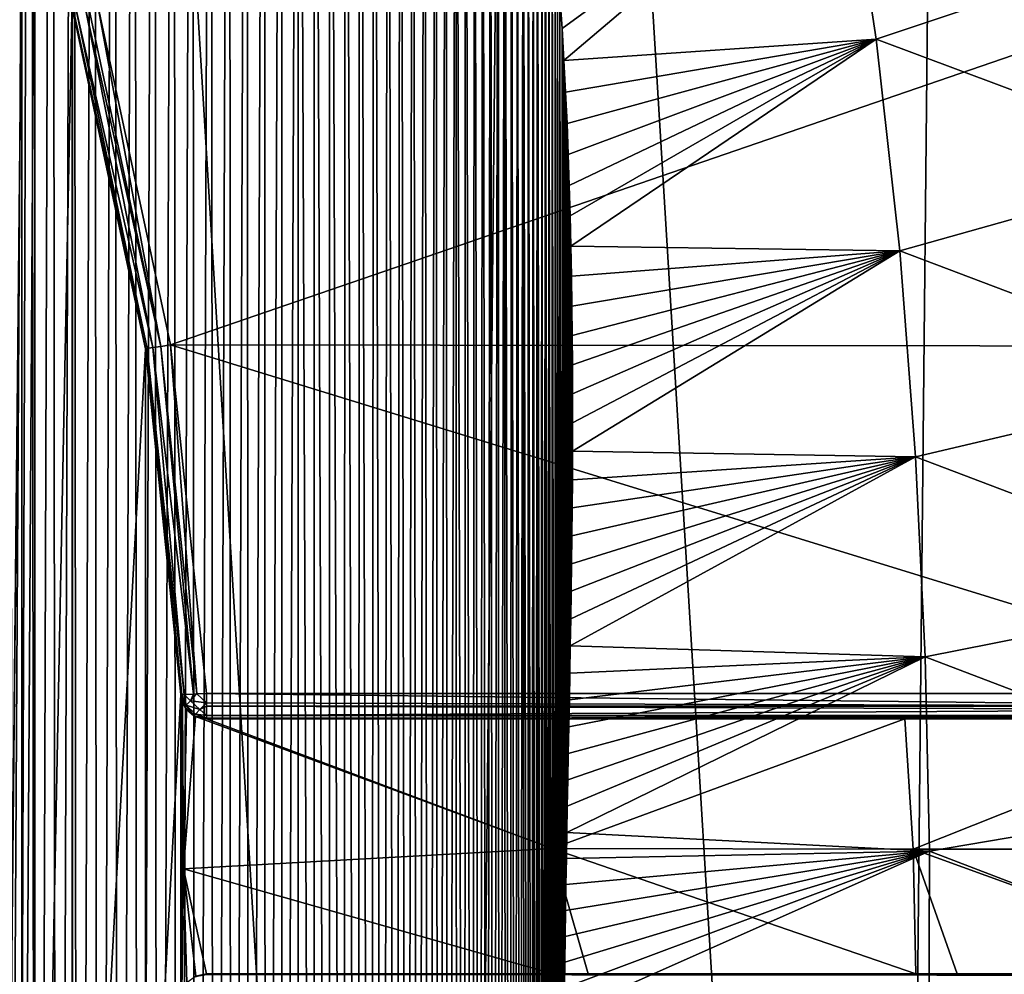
# Model space of a CAD drawing. Extents: x 0 to 500, y -78 to 1006.
# Tile 53 of 256: x 112.73 to 120.45, y -46 to -38.51. Entities that reach past the tile are written whole.
import ezdxf

# ---------------------------------------------------------------- set-up
doc = ezdxf.new("R2010")
doc.units = 0
doc.header["$LTSCALE"] = 65.185185
for name, color, linetype in [('252', 7, 'CONTINUOUS'), ('253', 7, 'CONTINUOUS'), ('257', 7, 'CONTINUOUS'), ('296', 7, 'CONTINUOUS'), ('301', 7, 'CONTINUOUS'), ('302', 7, 'CONTINUOUS'), ('309', 7, 'CONTINUOUS'), ('316', 7, 'CONTINUOUS'), ('321', 7, 'CONTINUOUS'), ('332', 7, 'CONTINUOUS'), ('338', 7, 'CONTINUOUS'), ('339', 7, 'CONTINUOUS'), ('340', 7, 'CONTINUOUS'), ('341', 7, 'CONTINUOUS'), ('354', 7, 'CONTINUOUS'), ('365', 7, 'CONTINUOUS'), ('378', 7, 'CONTINUOUS')]:
    doc.layers.add(name, color=color, linetype=linetype)

msp = doc.modelspace()

# ---------------------------------------------------------------- linework, layer by layer
at = {"layer": '252', "color": 7, "linetype": 'CONTINUOUS'}
for points in [[(112.3874, -73.3231), (112.935, -18.9318), (108.9773, -17.3747), (112.3874, -73.3231)], [(112.3874, -73.3231), (116.1267, -71.2968), (112.935, -18.9318), (112.3874, -73.3231)], [(116.1267, -71.2968), (116.6327, -21.033), (112.935, -18.9318), (116.1267, -71.2968)], [(116.1267, -71.2968), (119.5419, -68.7622), (116.6327, -21.033), (116.1267, -71.2968)], [(119.5419, -68.7622), (119.9962, -23.6359), (116.6327, -21.033), (119.5419, -68.7622)], [(119.5419, -68.7622), (122.5643, -65.77), (119.9962, -23.6359), (119.5419, -68.7622)], [(122.5643, -65.77), (122.9577, -26.6883), (119.9962, -23.6359), (122.5643, -65.77)]]:
    msp.add_3dface(points, dxfattribs=at)
at = {"layer": '253', "color": 7, "linetype": 'CONTINUOUS'}
for points in [[(112.6508, -36.7585, -19), (112.7436, -36.8033, -19), (112.6508, -53.2415, -19), (112.6508, -36.7585, -19)], [(112.6508, -53.2415, -19), (112.7436, -36.8033, -19), (112.7436, -53.1967, -19), (112.6508, -53.2415, -19)], [(112.7436, -36.8033, -19), (112.8463, -36.7959, -19), (112.7436, -53.1967, -19), (112.7436, -36.8033, -19)], [(112.7436, -53.1967, -19), (112.8463, -36.7959, -19), (112.8463, -53.2041, -19), (112.7436, -53.1967, -19)], [(112.8463, -36.7959, -19), (113.1399, -38.3312, -19), (112.8463, -53.2041, -19), (112.8463, -36.7959, -19)], [(113.1399, -38.3312, -19), (113.1399, -51.6688, -19), (112.8463, -53.2041, -19), (113.1399, -38.3312, -19)], [(113.1414, -38.4305, -19), (113.1399, -51.6688, -19), (113.1399, -38.3312, -19), (113.1414, -38.4305, -19)], [(113.1414, -51.5695, -19), (113.1399, -51.6688, -19), (113.1414, -38.4305, -19), (113.1414, -51.5695, -19)], [(113.7134, -41.0968, -19), (113.1414, -51.5695, -19), (113.1414, -38.4305, -19), (113.7134, -41.0968, -19)], [(113.7134, -48.9032, -19), (113.1414, -51.5695, -19), (113.7134, -41.0968, -19), (113.7134, -48.9032, -19)], [(113.9916, -43.8095, -19), (113.7134, -48.9032, -19), (113.7134, -41.0968, -19), (113.9916, -43.8095, -19)], [(113.9916, -46.1905, -19), (113.7134, -48.9032, -19), (113.9916, -43.8095, -19), (113.9916, -46.1905, -19)], [(114.0047, -43.8716, -19), (113.9916, -46.1905, -19), (113.9916, -43.8095, -19), (114.0047, -43.8716, -19)], [(113.9941, -46.1673, -19), (113.9916, -46.1905, -19), (114.0047, -43.8716, -19), (113.9941, -46.1673, -19)], [(113.9993, -46.1446, -19), (113.9941, -46.1673, -19), (114.0047, -43.8716, -19), (113.9993, -46.1446, -19)], [(114.0133, -45.1747, -19), (113.9993, -46.1446, -19), (114.0047, -43.8716, -19), (114.0133, -45.1747, -19)], [(114.0365, -43.9265, -19), (114.0133, -45.1747, -19), (114.0047, -43.8716, -19), (114.0365, -43.9265, -19)]]:
    msp.add_3dface(points, dxfattribs=at)
at = {"layer": '257', "color": 7, "linetype": 'CONTINUOUS'}
for points in [[(114.0133, -45.1747, -19), (114.0365, -43.9265, -19), (114.1056, -43.9806, -18.9999), (114.0133, -45.1747, -19)], [(116.9046, -45.016, -18.7521), (114.0133, -45.1747, -19), (114.1056, -43.9806, -18.9999), (116.9046, -45.016, -18.7521)], [(114.1914, -44, -18.9993), (116.9046, -45.016, -18.7521), (114.1056, -43.9806, -18.9999), (114.1914, -44, -18.9993)], [(116.8779, -44, -18.758), (116.9046, -45.016, -18.7521), (114.1914, -44, -18.9993), (116.8779, -44, -18.758)], [(117.184, -44, -18.7027), (119.6689, -44, -18.0287), (116.8779, -44, -18.758), (117.184, -44, -18.7027)], [(116.8779, -44, -18.758), (119.6689, -44, -18.0287), (116.9046, -45.016, -18.7521), (116.8779, -44, -18.758)], [(119.6689, -44, -18.0287), (119.7337, -45.0215, -18.0064), (116.9046, -45.016, -18.7521), (119.6689, -44, -18.0287)], [(120.0789, -44, -17.877), (122.3051, -44, -16.828), (119.6689, -44, -18.0287), (120.0789, -44, -17.877)], [(119.6689, -44, -18.0287), (122.3051, -44, -16.828), (119.7337, -45.0215, -18.0064), (119.6689, -44, -18.0287)], [(122.3051, -44, -16.828), (122.3957, -45.0213, -16.7837), (119.7337, -45.0215, -18.0064), (122.3051, -44, -16.828)], [(114.0133, -45.1747, -19), (116.9046, -45.016, -18.7521), (116.9091, -46, -18.7493), (114.0133, -45.1747, -19)], [(119.7337, -45.0215, -18.0064), (119.757, -46, -17.9957), (116.9046, -45.016, -18.7521), (119.7337, -45.0215, -18.0064)], [(116.9046, -45.016, -18.7521), (119.757, -46, -17.9957), (117.1858, -46, -18.699), (116.9046, -45.016, -18.7521)], [(116.9091, -46, -18.7493), (116.9046, -45.016, -18.7521), (117.1858, -46, -18.699), (116.9091, -46, -18.7493)], [(122.3957, -45.0213, -16.7837), (122.4315, -46, -16.7621), (119.7337, -45.0215, -18.0064), (122.3957, -45.0213, -16.7837)], [(119.7337, -45.0215, -18.0064), (122.4315, -46, -16.7621), (120.081, -46, -17.8755), (119.7337, -45.0215, -18.0064)], [(119.757, -46, -17.9957), (119.7337, -45.0215, -18.0064), (120.081, -46, -17.8755), (119.757, -46, -17.9957)], [(113.9993, -46.1446, -19), (114.0133, -45.1747, -19), (114.0396, -46.0697, -19), (113.9993, -46.1446, -19)], [(114.0133, -45.1747, -19), (116.9091, -46, -18.7493), (114.1914, -46, -18.9989), (114.0133, -45.1747, -19)], [(114.0396, -46.0697, -19), (114.0133, -45.1747, -19), (114.1081, -46.0182, -18.9997), (114.0396, -46.0697, -19)], [(114.1081, -46.0182, -18.9997), (114.0133, -45.1747, -19), (114.1914, -46, -18.9989), (114.1081, -46.0182, -18.9997)]]:
    msp.add_3dface(points, dxfattribs=at)
at = {"layer": '296', "color": 7, "linetype": 'CONTINUOUS'}
for points in [[(113.3344, -38.3779, -20), (121.5238, -38.4467, -20), (113.911, -41.0655, -20), (113.3344, -38.3779, -20)], [(121.5238, -38.4467, -20), (122.3725, -41.0749, -20), (113.911, -41.0655, -20), (121.5238, -38.4467, -20)], [(122.7868, -43.8, -20), (114.1914, -43.8, -20), (113.911, -41.0655, -20), (122.7868, -43.8, -20)], [(122.3725, -41.0749, -20), (122.7868, -43.8, -20), (113.911, -41.0655, -20), (122.3725, -41.0749, -20)]]:
    msp.add_3dface(points, dxfattribs=at)
at = {"layer": '301', "color": 7, "linetype": 'CONTINUOUS'}
for points in [[(116.8779, -44, -18.758), (114.1914, -44, -18.9993), (122.7868, -44, -19.8), (116.8779, -44, -18.758)], [(122.7868, -44, -19.8), (114.1914, -44, -18.9993), (114.1914, -44, -19.8), (122.7868, -44, -19.8)], [(117.184, -44, -18.7027), (116.8779, -44, -18.758), (122.7868, -44, -19.8), (117.184, -44, -18.7027)], [(119.6689, -44, -18.0287), (117.184, -44, -18.7027), (122.7868, -44, -19.8), (119.6689, -44, -18.0287)], [(120.0789, -44, -17.877), (119.6689, -44, -18.0287), (122.7868, -44, -19.8), (120.0789, -44, -17.877)], [(122.3051, -44, -16.828), (120.0789, -44, -17.877), (122.7868, -44, -19.8), (122.3051, -44, -16.828)]]:
    msp.add_3dface(points, dxfattribs=at)
at = {"layer": '302', "color": 7, "linetype": 'CONTINUOUS'}
for points in [[(113.7134, -41.0968, -19), (113.1414, -38.4305, -19), (113.7134, -41.0968, -19.8), (113.7134, -41.0968, -19)], [(113.7134, -41.0968, -19.8), (113.1414, -38.4305, -19), (113.1414, -38.4305, -19.8), (113.7134, -41.0968, -19.8)], [(113.9916, -43.8095, -19), (113.7134, -41.0968, -19), (113.9916, -43.8095, -19.8), (113.9916, -43.8095, -19)], [(113.9916, -43.8095, -19.8), (113.7134, -41.0968, -19), (113.7134, -41.0968, -19.8), (113.9916, -43.8095, -19.8)]]:
    msp.add_3dface(points, dxfattribs=at)
at = {"layer": '309', "color": 7, "linetype": 'CONTINUOUS'}
for points in [[(119.757, -46, -17.9957), (120.081, -46, -17.8755), (114.1914, -46, -19.8), (119.757, -46, -17.9957)], [(117.1858, -46, -18.699), (119.757, -46, -17.9957), (114.1914, -46, -19.8), (117.1858, -46, -18.699)], [(114.1914, -46, -19.8), (120.081, -46, -17.8755), (122.7868, -46, -19.8), (114.1914, -46, -19.8)], [(116.9091, -46, -18.7493), (117.1858, -46, -18.699), (114.1914, -46, -19.8), (116.9091, -46, -18.7493)], [(114.1914, -46, -18.9989), (116.9091, -46, -18.7493), (114.1914, -46, -19.8), (114.1914, -46, -18.9989)], [(122.4315, -46, -16.7621), (122.7868, -46, -16.5535), (120.081, -46, -17.8755), (122.4315, -46, -16.7621)], [(120.081, -46, -17.8755), (122.7868, -46, -16.5535), (122.7868, -46, -19.8), (120.081, -46, -17.8755)]]:
    msp.add_3dface(points, dxfattribs=at)
at = {"layer": '316', "color": 7, "linetype": 'CONTINUOUS'}
for points in [[(114.0047, -43.8716, -19), (113.9916, -43.8095, -19), (114.0215, -43.9054, -19.8), (114.0047, -43.8716, -19)], [(113.9916, -43.8095, -19), (113.9916, -43.8095, -19.8), (114.0215, -43.9054, -19.8), (113.9916, -43.8095, -19)], [(114.0365, -43.9265, -19), (114.0047, -43.8716, -19), (114.0215, -43.9054, -19.8), (114.0365, -43.9265, -19)], [(114.0943, -43.9748, -19.8), (114.0365, -43.9265, -19), (114.0215, -43.9054, -19.8), (114.0943, -43.9748, -19.8)], [(114.1056, -43.9806, -18.9999), (114.0365, -43.9265, -19), (114.0943, -43.9748, -19.8), (114.1056, -43.9806, -18.9999)], [(114.1914, -44, -19.8), (114.1056, -43.9806, -18.9999), (114.0943, -43.9748, -19.8), (114.1914, -44, -19.8)], [(114.1914, -44, -18.9993), (114.1056, -43.9806, -18.9999), (114.1914, -44, -19.8), (114.1914, -44, -18.9993)]]:
    msp.add_3dface(points, dxfattribs=at)
at = {"layer": '321', "color": 7, "linetype": 'CONTINUOUS'}
for points in [[(114.1081, -46.0182, -18.9997), (114.1914, -46, -18.9989), (114.0942, -46.0252, -19.8), (114.1081, -46.0182, -18.9997)], [(114.1914, -46, -18.9989), (114.1914, -46, -19.8), (114.0942, -46.0252, -19.8), (114.1914, -46, -18.9989)]]:
    msp.add_3dface(points, dxfattribs=at)
at = {"layer": '332', "color": 7, "linetype": 'CONTINUOUS'}
for points in [[(114.1914, -43.8, -20), (122.7868, -43.8, -20), (122.7868, -43.9, -19.9732), (114.1914, -43.8, -20)], [(114.1914, -43.8738, -19.9859), (114.1914, -43.8, -20), (122.7868, -43.9, -19.9732), (114.1914, -43.8738, -19.9859)], [(114.1914, -43.9, -19.9732), (114.1914, -43.8738, -19.9859), (122.7868, -43.9, -19.9732), (114.1914, -43.9, -19.9732)], [(114.1914, -43.9732, -19.9), (114.1914, -43.9, -19.9732), (122.7868, -43.9259, -19.9554), (114.1914, -43.9732, -19.9)], [(122.7868, -43.9259, -19.9554), (114.1914, -43.9, -19.9732), (122.7868, -43.9, -19.9732), (122.7868, -43.9259, -19.9554)], [(122.7868, -43.9732, -19.9), (114.1914, -43.9732, -19.9), (122.7868, -43.9259, -19.9554), (122.7868, -43.9732, -19.9)], [(114.1914, -43.9932, -19.8517), (114.1914, -43.9732, -19.9), (122.7868, -43.985, -19.8761), (114.1914, -43.9932, -19.8517)], [(122.7868, -43.985, -19.8761), (114.1914, -43.9732, -19.9), (122.7868, -43.9732, -19.9), (122.7868, -43.985, -19.8761)], [(122.7868, -44, -19.8), (114.1914, -43.9932, -19.8517), (122.7868, -43.985, -19.8761), (122.7868, -44, -19.8)], [(122.7868, -44, -19.8), (114.1914, -44, -19.8), (114.1914, -43.9932, -19.8517), (122.7868, -44, -19.8)]]:
    msp.add_3dface(points, dxfattribs=at)
at = {"layer": '338', "color": 7, "linetype": 'CONTINUOUS'}
for points in [[(113.2633, -38.3973, -19.9859), (113.3344, -38.3779, -20), (113.8354, -41.0775, -19.9848), (113.2633, -38.3973, -19.9859)], [(113.3344, -38.3779, -20), (113.911, -41.0655, -20), (113.8354, -41.0775, -19.9848), (113.3344, -38.3779, -20)], [(113.7134, -41.0968, -19.8), (113.1414, -38.4305, -19.8), (113.1479, -38.4287, -19.8517), (113.7134, -41.0968, -19.8)], [(113.1479, -38.4287, -19.8517), (113.1672, -38.4234, -19.8999), (113.7285, -41.0944, -19.8765), (113.1479, -38.4287, -19.8517)], [(113.7134, -41.0968, -19.8), (113.1479, -38.4287, -19.8517), (113.7285, -41.0944, -19.8765), (113.7134, -41.0968, -19.8)], [(113.1672, -38.4234, -19.8999), (113.2378, -38.4042, -19.9732), (113.7713, -41.0876, -19.9414), (113.1672, -38.4234, -19.8999)], [(113.1672, -38.4234, -19.8999), (113.7713, -41.0876, -19.9414), (113.7285, -41.0944, -19.8765), (113.1672, -38.4234, -19.8999)], [(113.2378, -38.4042, -19.9732), (113.2633, -38.3973, -19.9859), (113.8354, -41.0775, -19.9848), (113.2378, -38.4042, -19.9732)], [(113.2378, -38.4042, -19.9732), (113.8354, -41.0775, -19.9848), (113.7713, -41.0876, -19.9414), (113.2378, -38.4042, -19.9732)], [(113.7713, -41.0876, -19.9414), (113.8354, -41.0775, -19.9848), (114.0915, -43.8048, -19.9732), (113.7713, -41.0876, -19.9414)], [(113.8354, -41.0775, -19.9848), (113.911, -41.0655, -20), (114.1178, -43.8035, -19.9859), (113.8354, -41.0775, -19.9848)], [(114.0915, -43.8048, -19.9732), (113.8354, -41.0775, -19.9848), (114.1178, -43.8035, -19.9859), (114.0915, -43.8048, -19.9732)], [(113.911, -41.0655, -20), (114.1914, -43.8, -20), (114.1178, -43.8035, -19.9859), (113.911, -41.0655, -20)], [(113.9916, -43.8095, -19.8), (113.7134, -41.0968, -19.8), (113.7285, -41.0944, -19.8765), (113.9916, -43.8095, -19.8)], [(113.7285, -41.0944, -19.8765), (113.7713, -41.0876, -19.9414), (114.0184, -43.8082, -19.9), (113.7285, -41.0944, -19.8765)], [(113.9916, -43.8095, -19.8), (113.7285, -41.0944, -19.8765), (113.9984, -43.8092, -19.8517), (113.9916, -43.8095, -19.8)], [(113.9984, -43.8092, -19.8517), (113.7285, -41.0944, -19.8765), (114.0184, -43.8082, -19.9), (113.9984, -43.8092, -19.8517)], [(114.0184, -43.8082, -19.9), (113.7713, -41.0876, -19.9414), (114.0915, -43.8048, -19.9732), (114.0184, -43.8082, -19.9)]]:
    msp.add_3dface(points, dxfattribs=at)
at = {"layer": '339', "color": 7, "linetype": 'CONTINUOUS'}
for points in [[(114.0215, -43.9054, -19.8), (113.9916, -43.8095, -19.8), (113.9984, -43.8092, -19.8517), (114.0215, -43.9054, -19.8)], [(113.9984, -43.8092, -19.8517), (114.0184, -43.8082, -19.9), (114.0336, -43.8928, -19.8804), (113.9984, -43.8092, -19.8517)], [(114.0215, -43.9054, -19.8), (113.9984, -43.8092, -19.8517), (114.0336, -43.8928, -19.8804), (114.0215, -43.9054, -19.8)], [(114.0184, -43.8082, -19.9), (114.0915, -43.8048, -19.9732), (114.0676, -43.8571, -19.9463), (114.0184, -43.8082, -19.9)], [(114.0184, -43.8082, -19.9), (114.0676, -43.8571, -19.9463), (114.0336, -43.8928, -19.8804), (114.0184, -43.8082, -19.9)], [(114.0676, -43.8571, -19.9463), (114.1404, -43.9265, -19.9463), (114.0336, -43.8928, -19.8804), (114.0676, -43.8571, -19.9463)], [(114.1178, -43.8035, -19.9859), (114.1914, -43.8738, -19.9859), (114.0676, -43.8571, -19.9463), (114.1178, -43.8035, -19.9859)], [(114.0915, -43.8048, -19.9732), (114.1178, -43.8035, -19.9859), (114.0676, -43.8571, -19.9463), (114.0915, -43.8048, -19.9732)], [(114.1914, -43.8738, -19.9859), (114.1404, -43.9265, -19.9463), (114.0676, -43.8571, -19.9463), (114.1914, -43.8738, -19.9859)], [(114.1914, -43.8, -20), (114.1914, -43.8738, -19.9859), (114.1178, -43.8035, -19.9859), (114.1914, -43.8, -20)], [(114.0943, -43.9748, -19.8), (114.0215, -43.9054, -19.8), (114.0336, -43.8928, -19.8804), (114.0943, -43.9748, -19.8)], [(114.1063, -43.9622, -19.8804), (114.0943, -43.9748, -19.8), (114.0336, -43.8928, -19.8804), (114.1063, -43.9622, -19.8804)], [(114.1404, -43.9265, -19.9463), (114.1063, -43.9622, -19.8804), (114.0336, -43.8928, -19.8804), (114.1404, -43.9265, -19.9463)], [(114.1404, -43.9265, -19.9463), (114.1914, -43.9732, -19.9), (114.1063, -43.9622, -19.8804), (114.1404, -43.9265, -19.9463)], [(114.1914, -43.8738, -19.9859), (114.1914, -43.9, -19.9732), (114.1404, -43.9265, -19.9463), (114.1914, -43.8738, -19.9859)], [(114.1914, -43.9, -19.9732), (114.1914, -43.9732, -19.9), (114.1404, -43.9265, -19.9463), (114.1914, -43.9, -19.9732)], [(114.1914, -44, -19.8), (114.0943, -43.9748, -19.8), (114.1063, -43.9622, -19.8804), (114.1914, -44, -19.8)], [(114.1914, -43.9932, -19.8517), (114.1914, -44, -19.8), (114.1063, -43.9622, -19.8804), (114.1914, -43.9932, -19.8517)], [(114.1914, -43.9732, -19.9), (114.1914, -43.9932, -19.8517), (114.1063, -43.9622, -19.8804), (114.1914, -43.9732, -19.9)]]:
    msp.add_3dface(points, dxfattribs=at)
at = {"layer": '340', "color": 7, "linetype": 'CONTINUOUS'}
for points in [[(114.1914, -46, -19.8), (122.7868, -46, -19.8), (122.7868, -46.015, -19.8761), (114.1914, -46, -19.8)], [(114.1914, -46, -19.8), (122.7868, -46.015, -19.8761), (114.1914, -46.0068, -19.8517), (114.1914, -46, -19.8)]]:
    msp.add_3dface(points, dxfattribs=at)
at = {"layer": '341', "color": 7, "linetype": 'CONTINUOUS'}
msp.add_3dface([(114.0942, -46.0252, -19.8), (114.1914, -46, -19.8), (114.1914, -46.0068, -19.8517), (114.0942, -46.0252, -19.8)], dxfattribs=at)
at = {"layer": '354', "color": 7, "linetype": 'CONTINUOUS'}
for points in [[(112.8158, -25.8708, 20), (112.6453, -25.6397, 20), (112.6847, -66, 20), (112.8158, -25.8708, 20)], [(112.8535, -65.7614, 20), (112.8158, -25.8708, 20), (112.6847, -66, 20), (112.8535, -65.7614, 20)], [(112.9838, -26.1058, 20), (112.8158, -25.8708, 20), (112.8535, -65.7614, 20), (112.9838, -26.1058, 20)], [(113.0196, -65.5189, 20), (112.9838, -26.1058, 20), (112.8535, -65.7614, 20), (113.0196, -65.5189, 20)], [(113.1491, -26.3447, 20), (112.9838, -26.1058, 20), (113.0196, -65.5189, 20), (113.1491, -26.3447, 20)], [(113.1831, -65.2724, 20), (113.1491, -26.3447, 20), (113.0196, -65.5189, 20), (113.1831, -65.2724, 20)], [(113.3119, -26.5876, 20), (113.1491, -26.3447, 20), (113.1831, -65.2724, 20), (113.3119, -26.5876, 20)], [(113.3438, -65.0219, 20), (113.3119, -26.5876, 20), (113.1831, -65.2724, 20), (113.3438, -65.0219, 20)], [(113.4719, -26.8344, 20), (113.3119, -26.5876, 20), (113.3438, -65.0219, 20), (113.4719, -26.8344, 20)], [(113.5017, -64.7676, 20), (113.4719, -26.8344, 20), (113.3438, -65.0219, 20), (113.5017, -64.7676, 20)], [(113.6291, -27.0852, 20), (113.4719, -26.8344, 20), (113.5017, -64.7676, 20), (113.6291, -27.0852, 20)], [(113.6567, -64.5094, 20), (113.6291, -27.0852, 20), (113.5017, -64.7676, 20), (113.6567, -64.5094, 20)], [(113.7836, -27.3399, 20), (113.6291, -27.0852, 20), (113.6567, -64.5094, 20), (113.7836, -27.3399, 20)], [(113.8087, -64.2472, 20), (113.7836, -27.3399, 20), (113.6567, -64.5094, 20), (113.8087, -64.2472, 20)], [(113.9352, -27.5985, 20), (113.7836, -27.3399, 20), (113.8087, -64.2472, 20), (113.9352, -27.5985, 20)], [(113.9578, -63.9812, 20), (113.9352, -27.5985, 20), (113.8087, -64.2472, 20), (113.9578, -63.9812, 20)], [(114.0838, -27.861, 20), (113.9352, -27.5985, 20), (113.9578, -63.9812, 20), (114.0838, -27.861, 20)], [(114.1038, -63.7112, 20), (114.0838, -27.861, 20), (113.9578, -63.9812, 20), (114.1038, -63.7112, 20)], [(114.2294, -28.1274, 20), (114.0838, -27.861, 20), (114.1038, -63.7112, 20), (114.2294, -28.1274, 20)], [(114.2467, -63.4374, 20), (114.2294, -28.1274, 20), (114.1038, -63.7112, 20), (114.2467, -63.4374, 20)], [(114.372, -28.3978, 20), (114.2294, -28.1274, 20), (114.2467, -63.4374, 20), (114.372, -28.3978, 20)], [(114.3865, -63.1597, 20), (114.372, -28.3978, 20), (114.2467, -63.4374, 20), (114.3865, -63.1597, 20)], [(114.5115, -28.672, 20), (114.372, -28.3978, 20), (114.3865, -63.1597, 20), (114.5115, -28.672, 20)], [(114.523, -62.8781, 20), (114.5115, -28.672, 20), (114.3865, -63.1597, 20), (114.523, -62.8781, 20)], [(114.6478, -28.9502, 20), (114.5115, -28.672, 20), (114.523, -62.8781, 20), (114.6478, -28.9502, 20)], [(114.6562, -62.5926, 20), (114.6478, -28.9502, 20), (114.523, -62.8781, 20), (114.6562, -62.5926, 20)], [(114.7809, -29.2322, 20), (114.6478, -28.9502, 20), (114.6562, -62.5926, 20), (114.7809, -29.2322, 20)], [(114.7862, -62.3031, 20), (114.7809, -29.2322, 20), (114.6562, -62.5926, 20), (114.7862, -62.3031, 20)], [(114.9107, -29.5182, 20), (114.7809, -29.2322, 20), (114.7862, -62.3031, 20), (114.9107, -29.5182, 20)], [(114.9127, -62.0098, 20), (114.9107, -29.5182, 20), (114.7862, -62.3031, 20), (114.9127, -62.0098, 20)], [(115.0371, -29.8081, 20), (114.9107, -29.5182, 20), (115.0359, -61.7125, 20), (115.0371, -29.8081, 20)], [(115.0359, -61.7125, 20), (114.9107, -29.5182, 20), (114.9127, -62.0098, 20), (115.0359, -61.7125, 20)], [(115.1549, -61.4127, 20), (115.0371, -29.8081, 20), (115.0359, -61.7125, 20), (115.1549, -61.4127, 20)], [(115.1602, -30.102, 20), (115.0371, -29.8081, 20), (115.1549, -61.4127, 20), (115.1602, -30.102, 20)], [(115.2691, -61.1128, 20), (115.1602, -30.102, 20), (115.1549, -61.4127, 20), (115.2691, -61.1128, 20)], [(115.2799, -30.3999, 20), (115.1602, -30.102, 20), (115.2691, -61.1128, 20), (115.2799, -30.3999, 20)], [(115.3782, -60.8136, 20), (115.2799, -30.3999, 20), (115.2691, -61.1128, 20), (115.3782, -60.8136, 20)], [(115.3958, -30.701, 20), (115.2799, -30.3999, 20), (115.3782, -60.8136, 20), (115.3958, -30.701, 20)], [(115.4823, -60.5152, 20), (115.3958, -30.701, 20), (115.3782, -60.8136, 20), (115.4823, -60.5152, 20)], [(115.5071, -31.0033, 20), (115.3958, -30.701, 20), (115.4823, -60.5152, 20), (115.5071, -31.0033, 20)], [(115.5817, -60.2176, 20), (115.5071, -31.0033, 20), (115.4823, -60.5152, 20), (115.5817, -60.2176, 20)], [(115.6135, -31.3051, 20), (115.5071, -31.0033, 20), (115.5817, -60.2176, 20), (115.6135, -31.3051, 20)], [(115.6764, -59.9211, 20), (115.6135, -31.3051, 20), (115.5817, -60.2176, 20), (115.6764, -59.9211, 20)], [(115.7148, -31.6062, 20), (115.6135, -31.3051, 20), (115.6764, -59.9211, 20), (115.7148, -31.6062, 20)], [(115.7664, -59.6257, 20), (115.7148, -31.6062, 20), (115.6764, -59.9211, 20), (115.7664, -59.6257, 20)], [(115.8113, -31.9065, 20), (115.7148, -31.6062, 20), (115.7664, -59.6257, 20), (115.8113, -31.9065, 20)], [(115.852, -59.3317, 20), (115.8113, -31.9065, 20), (115.7664, -59.6257, 20), (115.852, -59.3317, 20)], [(115.903, -32.2058, 20), (115.8113, -31.9065, 20), (115.852, -59.3317, 20), (115.903, -32.2058, 20)], [(115.9332, -59.0391, 20), (115.903, -32.2058, 20), (115.852, -59.3317, 20), (115.9332, -59.0391, 20)], [(115.99, -32.5039, 20), (115.903, -32.2058, 20), (115.9332, -59.0391, 20), (115.99, -32.5039, 20)], [(116.0102, -58.7481, 20), (115.99, -32.5039, 20), (115.9332, -59.0391, 20), (116.0102, -58.7481, 20)], [(116.0725, -32.8007, 20), (115.99, -32.5039, 20), (116.0102, -58.7481, 20), (116.0725, -32.8007, 20)], [(116.0831, -58.4587, 20), (116.0725, -32.8007, 20), (116.0102, -58.7481, 20), (116.0831, -58.4587, 20)], [(116.1506, -33.096, 20), (116.0725, -32.8007, 20), (116.0831, -58.4587, 20), (116.1506, -33.096, 20)], [(116.1521, -58.171, 20), (116.1506, -33.096, 20), (116.0831, -58.4587, 20), (116.1521, -58.171, 20)], [(116.2244, -33.3898, 20), (116.1506, -33.096, 20), (116.2171, -57.8852, 20), (116.2244, -33.3898, 20)], [(116.2171, -57.8852, 20), (116.1506, -33.096, 20), (116.1521, -58.171, 20), (116.2171, -57.8852, 20)], [(116.2785, -57.6012, 20), (116.2244, -33.3898, 20), (116.2171, -57.8852, 20), (116.2785, -57.6012, 20)], [(116.294, -33.6819, 20), (116.2244, -33.3898, 20), (116.2785, -57.6012, 20), (116.294, -33.6819, 20)], [(116.3362, -57.3192, 20), (116.294, -33.6819, 20), (116.2785, -57.6012, 20), (116.3362, -57.3192, 20)], [(116.3595, -33.9722, 20), (116.294, -33.6819, 20), (116.3362, -57.3192, 20), (116.3595, -33.9722, 20)], [(116.3905, -57.0392, 20), (116.3595, -33.9722, 20), (116.3362, -57.3192, 20), (116.3905, -57.0392, 20)], [(116.4212, -34.2607, 20), (116.3595, -33.9722, 20), (116.3905, -57.0392, 20), (116.4212, -34.2607, 20)], [(116.4414, -56.7612, 20), (116.4212, -34.2607, 20), (116.3905, -57.0392, 20), (116.4414, -56.7612, 20)], [(116.4791, -34.5472, 20), (116.4212, -34.2607, 20), (116.4414, -56.7612, 20), (116.4791, -34.5472, 20)], [(116.4891, -56.4854, 20), (116.4791, -34.5472, 20), (116.4414, -56.7612, 20), (116.4891, -56.4854, 20)], [(116.5333, -34.8317, 20), (116.4791, -34.5472, 20), (116.4891, -56.4854, 20), (116.5333, -34.8317, 20)], [(116.5337, -56.2117, 20), (116.5333, -34.8317, 20), (116.4891, -56.4854, 20), (116.5337, -56.2117, 20)], [(116.584, -35.1141, 20), (116.5333, -34.8317, 20), (116.5754, -55.9402, 20), (116.584, -35.1141, 20)], [(116.5754, -55.9402, 20), (116.5333, -34.8317, 20), (116.5337, -56.2117, 20), (116.5754, -55.9402, 20)], [(116.6142, -55.6709, 20), (116.584, -35.1141, 20), (116.5754, -55.9402, 20), (116.6142, -55.6709, 20)], [(116.6313, -35.3944, 20), (116.584, -35.1141, 20), (116.6142, -55.6709, 20), (116.6313, -35.3944, 20)], [(116.6502, -55.4038, 20), (116.6313, -35.3944, 20), (116.6142, -55.6709, 20), (116.6502, -55.4038, 20)], [(116.6754, -35.6726, 20), (116.6313, -35.3944, 20), (116.6502, -55.4038, 20), (116.6754, -35.6726, 20)], [(116.6837, -55.139, 20), (116.6754, -35.6726, 20), (116.6502, -55.4038, 20), (116.6837, -55.139, 20)], [(116.7164, -35.9485, 20), (116.6754, -35.6726, 20), (116.7147, -54.8765, 20), (116.7164, -35.9485, 20)], [(116.7147, -54.8765, 20), (116.6754, -35.6726, 20), (116.6837, -55.139, 20), (116.7147, -54.8765, 20)], [(116.7433, -54.6164, 20), (116.7164, -35.9485, 20), (116.7147, -54.8765, 20), (116.7433, -54.6164, 20)], [(116.7543, -36.2222, 20), (116.7164, -35.9485, 20), (116.7433, -54.6164, 20), (116.7543, -36.2222, 20)], [(116.7697, -54.3586, 20), (116.7543, -36.2222, 20), (116.7433, -54.6164, 20), (116.7697, -54.3586, 20)], [(116.7894, -36.4937, 20), (116.7543, -36.2222, 20), (116.7697, -54.3586, 20), (116.7894, -36.4937, 20)], [(116.7939, -54.1031, 20), (116.7894, -36.4937, 20), (116.7697, -54.3586, 20), (116.7939, -54.1031, 20)], [(116.8218, -36.7629, 20), (116.7894, -36.4937, 20), (116.8162, -53.8498, 20), (116.8218, -36.7629, 20)], [(116.8162, -53.8498, 20), (116.7894, -36.4937, 20), (116.7939, -54.1031, 20), (116.8162, -53.8498, 20)], [(116.8365, -53.5989, 20), (116.8218, -36.7629, 20), (116.8162, -53.8498, 20), (116.8365, -53.5989, 20)], [(116.8515, -37.0297, 20), (116.8218, -36.7629, 20), (116.8365, -53.5989, 20), (116.8515, -37.0297, 20)], [(116.8551, -53.3501, 20), (116.8515, -37.0297, 20), (116.8365, -53.5989, 20), (116.8551, -53.3501, 20)], [(116.8787, -37.2943, 20), (116.8515, -37.0297, 20), (116.872, -53.1036, 20), (116.8787, -37.2943, 20)], [(116.872, -53.1036, 20), (116.8515, -37.0297, 20), (116.8551, -53.3501, 20), (116.872, -53.1036, 20)], [(116.8873, -52.8592, 20), (116.8787, -37.2943, 20), (116.872, -53.1036, 20), (116.8873, -52.8592, 20)], [(116.9035, -37.5566, 20), (116.8787, -37.2943, 20), (116.9011, -52.6169, 20), (116.9035, -37.5566, 20)], [(116.9011, -52.6169, 20), (116.8787, -37.2943, 20), (116.8873, -52.8592, 20), (116.9011, -52.6169, 20)], [(116.9135, -52.3768, 20), (116.9035, -37.5566, 20), (116.9011, -52.6169, 20), (116.9135, -52.3768, 20)], [(116.9261, -37.8166, 20), (116.9035, -37.5566, 20), (116.9246, -52.1387, 20), (116.9261, -37.8166, 20)], [(116.9246, -52.1387, 20), (116.9035, -37.5566, 20), (116.9135, -52.3768, 20), (116.9246, -52.1387, 20)], [(116.9345, -51.9026, 20), (116.9261, -37.8166, 20), (116.9246, -52.1387, 20), (116.9345, -51.9026, 20)], [(116.9465, -38.0743, 20), (116.9261, -37.8166, 20), (116.9433, -51.6685, 20), (116.9465, -38.0743, 20)], [(116.9433, -51.6685, 20), (116.9261, -37.8166, 20), (116.9345, -51.9026, 20), (116.9433, -51.6685, 20)], [(116.951, -51.4363, 20), (116.9465, -38.0743, 20), (116.9433, -51.6685, 20), (116.951, -51.4363, 20)], [(116.9648, -38.3297, 20), (116.9465, -38.0743, 20), (116.9637, -50.9775, 20), (116.9648, -38.3297, 20)], [(116.9637, -50.9775, 20), (116.9465, -38.0743, 20), (116.9578, -51.2059, 20), (116.9637, -50.9775, 20)], [(116.9578, -51.2059, 20), (116.9465, -38.0743, 20), (116.951, -51.4363, 20), (116.9578, -51.2059, 20)], [(116.9688, -50.7507, 20), (116.9648, -38.3297, 20), (116.9637, -50.9775, 20), (116.9688, -50.7507, 20)], [(116.9812, -38.5828, 20), (116.9648, -38.3297, 20), (116.9798, -50.0808, 20), (116.9812, -38.5828, 20)], [(116.9798, -50.0808, 20), (116.9648, -38.3297, 20), (116.9768, -50.3025, 20), (116.9798, -50.0808, 20)], [(116.9768, -50.3025, 20), (116.9648, -38.3297, 20), (116.9731, -50.5258, 20), (116.9768, -50.3025, 20)], [(116.9731, -50.5258, 20), (116.9648, -38.3297, 20), (116.9688, -50.7507, 20), (116.9731, -50.5258, 20)], [(116.9824, -49.8607, 20), (116.9812, -38.5828, 20), (116.9798, -50.0808, 20), (116.9824, -49.8607, 20)], [(116.9958, -38.8336, 20), (116.9812, -38.5828, 20), (116.9947, -46.7132, 20), (116.9958, -38.8336, 20)], [(116.9947, -46.7132, 20), (116.9812, -38.5828, 20), (116.9936, -46.9159, 20), (116.9947, -46.7132, 20)], [(116.9936, -46.9159, 20), (116.9812, -38.5828, 20), (116.9927, -47.1195, 20), (116.9936, -46.9159, 20)], [(116.9927, -47.1195, 20), (116.9812, -38.5828, 20), (116.9921, -47.3238, 20), (116.9927, -47.1195, 20)], [(116.9921, -47.3238, 20), (116.9812, -38.5828, 20), (116.9915, -47.5291, 20), (116.9921, -47.3238, 20)], [(116.9915, -47.5291, 20), (116.9812, -38.5828, 20), (116.9911, -47.7352, 20), (116.9915, -47.5291, 20)], [(116.9911, -47.7352, 20), (116.9812, -38.5828, 20), (116.9908, -47.9424, 20), (116.9911, -47.7352, 20)], [(116.9908, -47.9424, 20), (116.9812, -38.5828, 20), (116.9905, -48.1506, 20), (116.9908, -47.9424, 20)], [(116.9905, -48.1506, 20), (116.9812, -38.5828, 20), (116.9901, -48.36, 20), (116.9905, -48.1506, 20)], [(116.9901, -48.36, 20), (116.9812, -38.5828, 20), (116.9897, -48.5704, 20), (116.9901, -48.36, 20)], [(116.9897, -48.5704, 20), (116.9812, -38.5828, 20), (116.9891, -48.7821, 20), (116.9897, -48.5704, 20)], [(116.9891, -48.7821, 20), (116.9812, -38.5828, 20), (116.9883, -48.9951, 20), (116.9891, -48.7821, 20)], [(116.9883, -48.9951, 20), (116.9812, -38.5828, 20), (116.9873, -49.2094, 20), (116.9883, -48.9951, 20)], [(116.9873, -49.2094, 20), (116.9812, -38.5828, 20), (116.986, -49.4251, 20), (116.9873, -49.2094, 20)], [(116.986, -49.4251, 20), (116.9812, -38.5828, 20), (116.9844, -49.6421, 20), (116.986, -49.4251, 20)], [(116.9844, -49.6421, 20), (116.9812, -38.5828, 20), (116.9824, -49.8607, 20), (116.9844, -49.6421, 20)], [(116.9961, -46.5111, 20), (116.9958, -38.8336, 20), (116.9947, -46.7132, 20), (116.9961, -46.5111, 20)], [(117.0086, -39.0821, 20), (116.9958, -38.8336, 20), (117.008, -45.5033, 20), (117.0086, -39.0821, 20)], [(117.008, -45.5033, 20), (116.9958, -38.8336, 20), (117.0049, -45.7058, 20), (117.008, -45.5033, 20)], [(117.0049, -45.7058, 20), (116.9958, -38.8336, 20), (117.0022, -45.9077, 20), (117.0049, -45.7058, 20)], [(117.0022, -45.9077, 20), (116.9958, -38.8336, 20), (116.9998, -46.1088, 20), (117.0022, -45.9077, 20)], [(116.9998, -46.1088, 20), (116.9958, -38.8336, 20), (116.9978, -46.3098, 20), (116.9998, -46.1088, 20)], [(116.9978, -46.3098, 20), (116.9958, -38.8336, 20), (116.9961, -46.5111, 20), (116.9978, -46.3098, 20)], [(117.0113, -45.3, 20), (117.0086, -39.0821, 20), (117.008, -45.5033, 20), (117.0113, -45.3, 20)], [(117.0199, -39.3284, 20), (117.0086, -39.0821, 20), (117.0185, -44.891, 20), (117.0199, -39.3284, 20)], [(117.0185, -44.891, 20), (117.0086, -39.0821, 20), (117.0148, -45.0959, 20), (117.0185, -44.891, 20)], [(117.0148, -45.0959, 20), (117.0086, -39.0821, 20), (117.0113, -45.3, 20), (117.0148, -45.0959, 20)], [(117.0223, -44.6851, 20), (117.0199, -39.3284, 20), (117.0185, -44.891, 20), (117.0223, -44.6851, 20)], [(117.0296, -39.5724, 20), (117.0199, -39.3284, 20), (117.0262, -44.4782, 20), (117.0296, -39.5724, 20)], [(117.0262, -44.4782, 20), (117.0199, -39.3284, 20), (117.0223, -44.6851, 20), (117.0262, -44.4782, 20)], [(117.0302, -44.2704, 20), (117.0296, -39.5724, 20), (117.0262, -44.4782, 20), (117.0302, -44.2704, 20)], [(117.0379, -39.8143, 20), (117.0296, -39.5724, 20), (117.0342, -44.0614, 20), (117.0379, -39.8143, 20)], [(117.0342, -44.0614, 20), (117.0296, -39.5724, 20), (117.0302, -44.2704, 20), (117.0342, -44.0614, 20)], [(117.0382, -43.8514, 20), (117.0379, -39.8143, 20), (117.0342, -44.0614, 20), (117.0382, -43.8514, 20)], [(117.0448, -40.054, 20), (117.0379, -39.8143, 20), (117.042, -43.6401, 20), (117.0448, -40.054, 20)], [(117.042, -43.6401, 20), (117.0379, -39.8143, 20), (117.0382, -43.8514, 20), (117.042, -43.6401, 20)], [(117.0457, -43.4276, 20), (117.0448, -40.054, 20), (117.042, -43.6401, 20), (117.0457, -43.4276, 20)], [(117.0506, -40.2916, 20), (117.0448, -40.054, 20), (117.0493, -43.2138, 20), (117.0506, -40.2916, 20)], [(117.0493, -43.2138, 20), (117.0448, -40.054, 20), (117.0457, -43.4276, 20), (117.0493, -43.2138, 20)], [(117.0525, -42.9987, 20), (117.0506, -40.2916, 20), (117.0493, -43.2138, 20), (117.0525, -42.9987, 20)], [(117.0552, -40.5272, 20), (117.0506, -40.2916, 20), (117.0525, -42.9987, 20), (117.0552, -40.5272, 20)], [(117.0555, -42.7821, 20), (117.0552, -40.5272, 20), (117.0525, -42.9987, 20), (117.0555, -42.7821, 20)], [(117.0587, -40.7608, 20), (117.0552, -40.5272, 20), (117.0582, -42.5641, 20), (117.0587, -40.7608, 20)], [(117.0582, -42.5641, 20), (117.0552, -40.5272, 20), (117.0555, -42.7821, 20), (117.0582, -42.5641, 20)], [(117.0604, -42.3446, 20), (117.0587, -40.7608, 20), (117.0582, -42.5641, 20), (117.0604, -42.3446, 20)], [(117.0612, -40.9925, 20), (117.0587, -40.7608, 20), (117.0604, -42.3446, 20), (117.0612, -40.9925, 20)], [(117.0621, -42.1235, 20), (117.0612, -40.9925, 20), (117.0604, -42.3446, 20), (117.0621, -42.1235, 20)], [(117.0629, -41.2223, 20), (117.0612, -40.9925, 20), (117.0621, -42.1235, 20), (117.0629, -41.2223, 20)], [(117.0633, -41.9007, 20), (117.0629, -41.2223, 20), (117.0621, -42.1235, 20), (117.0633, -41.9007, 20)], [(117.0638, -41.4502, 20), (117.0629, -41.2223, 20), (117.0633, -41.9007, 20), (117.0638, -41.4502, 20)], [(117.0639, -41.6763, 20), (117.0638, -41.4502, 20), (117.0633, -41.9007, 20), (117.0639, -41.6763, 20)]]:
    msp.add_3dface(points, dxfattribs=at)
at = {"layer": '365', "color": 7, "linetype": 'CONTINUOUS'}
for points in [[(116.9648, -38.3297, 20), (116.9812, -38.5828, 20), (119.1873, -36.9736, 19.7895), (116.9648, -38.3297, 20)], [(116.9812, -38.5828, 20), (116.9958, -38.8336, 20), (119.1873, -36.9736, 19.7895), (116.9812, -38.5828, 20)], [(119.1873, -36.9736, 19.7895), (116.9958, -38.8336, 20), (119.4458, -38.6688, 19.7758), (119.1873, -36.9736, 19.7895)], [(119.1873, -36.9736, 19.7895), (119.4458, -38.6688, 19.7758), (121.7296, -37.9037, 19.1172), (119.1873, -36.9736, 19.7895)], [(121.7296, -37.9037, 19.1172), (119.4458, -38.6688, 19.7758), (122.0578, -39.6459, 19.0616), (121.7296, -37.9037, 19.1172)], [(116.9958, -38.8336, 20), (117.0086, -39.0821, 20), (119.4458, -38.6688, 19.7758), (116.9958, -38.8336, 20)], [(117.0086, -39.0821, 20), (117.0199, -39.3284, 20), (119.4458, -38.6688, 19.7758), (117.0086, -39.0821, 20)], [(117.0199, -39.3284, 20), (117.0296, -39.5724, 20), (119.4458, -38.6688, 19.7758), (117.0199, -39.3284, 20)], [(117.0296, -39.5724, 20), (117.0379, -39.8143, 20), (119.4458, -38.6688, 19.7758), (117.0296, -39.5724, 20)], [(117.0379, -39.8143, 20), (117.0448, -40.054, 20), (119.4458, -38.6688, 19.7758), (117.0379, -39.8143, 20)], [(117.0448, -40.054, 20), (117.0506, -40.2916, 20), (119.4458, -38.6688, 19.7758), (117.0448, -40.054, 20)], [(119.4458, -38.6688, 19.7758), (117.0506, -40.2916, 20), (119.6296, -40.3278, 19.7616), (119.4458, -38.6688, 19.7758)], [(119.4458, -38.6688, 19.7758), (119.6296, -40.3278, 19.7616), (122.0578, -39.6459, 19.0616), (119.4458, -38.6688, 19.7758)], [(122.0578, -39.6459, 19.0616), (119.6296, -40.3278, 19.7616), (122.3109, -41.3417, 19.0059), (122.0578, -39.6459, 19.0616)], [(117.0506, -40.2916, 20), (117.0552, -40.5272, 20), (119.6296, -40.3278, 19.7616), (117.0506, -40.2916, 20)], [(117.0552, -40.5272, 20), (117.0587, -40.7608, 20), (119.6296, -40.3278, 19.7616), (117.0552, -40.5272, 20)], [(117.0587, -40.7608, 20), (117.0612, -40.9925, 20), (119.6296, -40.3278, 19.7616), (117.0587, -40.7608, 20)], [(117.0612, -40.9925, 20), (117.0629, -41.2223, 20), (119.6296, -40.3278, 19.7616), (117.0612, -40.9925, 20)], [(117.0629, -41.2223, 20), (117.0638, -41.4502, 20), (119.6296, -40.3278, 19.7616), (117.0629, -41.2223, 20)], [(117.0639, -41.6763, 20), (117.0633, -41.9007, 20), (119.6296, -40.3278, 19.7616), (117.0639, -41.6763, 20)], [(119.6296, -40.3278, 19.7616), (117.0633, -41.9007, 20), (119.7535, -41.9433, 19.7476), (119.6296, -40.3278, 19.7616)], [(117.0638, -41.4502, 20), (117.0639, -41.6763, 20), (119.6296, -40.3278, 19.7616), (117.0638, -41.4502, 20)], [(119.6296, -40.3278, 19.7616), (119.7535, -41.9433, 19.7476), (122.3109, -41.3417, 19.0059), (119.6296, -40.3278, 19.7616)], [(122.3109, -41.3417, 19.0059), (119.7535, -41.9433, 19.7476), (122.4949, -42.9846, 18.9547), (122.3109, -41.3417, 19.0059)], [(117.0633, -41.9007, 20), (117.0621, -42.1235, 20), (119.7535, -41.9433, 19.7476), (117.0633, -41.9007, 20)], [(117.0493, -43.2138, 20), (117.0457, -43.4276, 20), (119.7535, -41.9433, 19.7476), (117.0493, -43.2138, 20)], [(119.7535, -41.9433, 19.7476), (117.0457, -43.4276, 20), (119.8291, -43.5128, 19.7352), (119.7535, -41.9433, 19.7476)], [(117.0525, -42.9987, 20), (117.0493, -43.2138, 20), (119.7535, -41.9433, 19.7476), (117.0525, -42.9987, 20)], [(117.0555, -42.7821, 20), (117.0525, -42.9987, 20), (119.7535, -41.9433, 19.7476), (117.0555, -42.7821, 20)], [(117.0582, -42.5641, 20), (117.0555, -42.7821, 20), (119.7535, -41.9433, 19.7476), (117.0582, -42.5641, 20)], [(117.0604, -42.3446, 20), (117.0582, -42.5641, 20), (119.7535, -41.9433, 19.7476), (117.0604, -42.3446, 20)], [(117.0621, -42.1235, 20), (117.0604, -42.3446, 20), (119.7535, -41.9433, 19.7476), (117.0621, -42.1235, 20)], [(119.7535, -41.9433, 19.7476), (119.8291, -43.5128, 19.7352), (122.4949, -42.9846, 18.9547), (119.7535, -41.9433, 19.7476)], [(122.4949, -42.9846, 18.9547), (119.8291, -43.5128, 19.7352), (122.6084, -44.5713, 18.9153), (122.4949, -42.9846, 18.9547)], [(117.0457, -43.4276, 20), (117.042, -43.6401, 20), (119.8291, -43.5128, 19.7352), (117.0457, -43.4276, 20)], [(117.0223, -44.6851, 20), (117.0185, -44.891, 20), (119.8291, -43.5128, 19.7352), (117.0223, -44.6851, 20)], [(119.8291, -43.5128, 19.7352), (117.0185, -44.891, 20), (119.8631, -45.0379, 19.7265), (119.8291, -43.5128, 19.7352)], [(117.0262, -44.4782, 20), (117.0223, -44.6851, 20), (119.8291, -43.5128, 19.7352), (117.0262, -44.4782, 20)], [(117.0302, -44.2704, 20), (117.0262, -44.4782, 20), (119.8291, -43.5128, 19.7352), (117.0302, -44.2704, 20)], [(117.0342, -44.0614, 20), (117.0302, -44.2704, 20), (119.8291, -43.5128, 19.7352), (117.0342, -44.0614, 20)], [(117.0382, -43.8514, 20), (117.0342, -44.0614, 20), (119.8291, -43.5128, 19.7352), (117.0382, -43.8514, 20)], [(117.042, -43.6401, 20), (117.0382, -43.8514, 20), (119.8291, -43.5128, 19.7352), (117.042, -43.6401, 20)], [(119.8291, -43.5128, 19.7352), (119.8631, -45.0379, 19.7265), (122.6084, -44.5713, 18.9153), (119.8291, -43.5128, 19.7352)], [(122.6084, -44.5713, 18.9153), (119.8631, -45.0379, 19.7265), (122.6434, -46.103, 18.898), (122.6084, -44.5713, 18.9153)], [(117.0185, -44.891, 20), (117.0148, -45.0959, 20), (119.8631, -45.0379, 19.7265), (117.0185, -44.891, 20)], [(116.9998, -46.1088, 20), (116.9978, -46.3098, 20), (119.8631, -45.0379, 19.7265), (116.9998, -46.1088, 20)], [(119.8631, -45.0379, 19.7265), (116.9978, -46.3098, 20), (119.8584, -46.5267, 19.7243), (119.8631, -45.0379, 19.7265)], [(117.0022, -45.9077, 20), (116.9998, -46.1088, 20), (119.8631, -45.0379, 19.7265), (117.0022, -45.9077, 20)], [(117.0049, -45.7058, 20), (117.0022, -45.9077, 20), (119.8631, -45.0379, 19.7265), (117.0049, -45.7058, 20)], [(117.008, -45.5033, 20), (117.0049, -45.7058, 20), (119.8631, -45.0379, 19.7265), (117.008, -45.5033, 20)], [(117.0113, -45.3, 20), (117.008, -45.5033, 20), (119.8631, -45.0379, 19.7265), (117.0113, -45.3, 20)], [(117.0148, -45.0959, 20), (117.0113, -45.3, 20), (119.8631, -45.0379, 19.7265), (117.0148, -45.0959, 20)], [(119.8631, -45.0379, 19.7265), (119.8584, -46.5267, 19.7243), (122.6434, -46.103, 18.898), (119.8631, -45.0379, 19.7265)]]:
    msp.add_3dface(points, dxfattribs=at)
at = {"layer": '378', "color": 7, "linetype": 'CONTINUOUS'}
for points in [[(108.9774, -17.3747), (112.9351, -18.9319), (112.3875, -73.3231), (108.9774, -17.3747)], [(112.9351, -18.9319), (116.1268, -71.2968), (112.3875, -73.3231), (112.9351, -18.9319)], [(112.9351, -18.9319), (116.6328, -21.033), (116.1268, -71.2968), (112.9351, -18.9319)], [(116.6328, -21.033), (119.5419, -68.7621), (116.1268, -71.2968), (116.6328, -21.033)], [(116.6328, -21.033), (119.9962, -23.6359), (119.5419, -68.7621), (116.6328, -21.033)], [(119.9962, -23.6359), (122.5643, -65.77), (119.5419, -68.7621), (119.9962, -23.6359)], [(119.9962, -23.6359), (122.9577, -26.6883), (122.5643, -65.77), (119.9962, -23.6359)]]:
    msp.add_3dface(points, dxfattribs=at)

doc.saveas('drawing.dxf')
